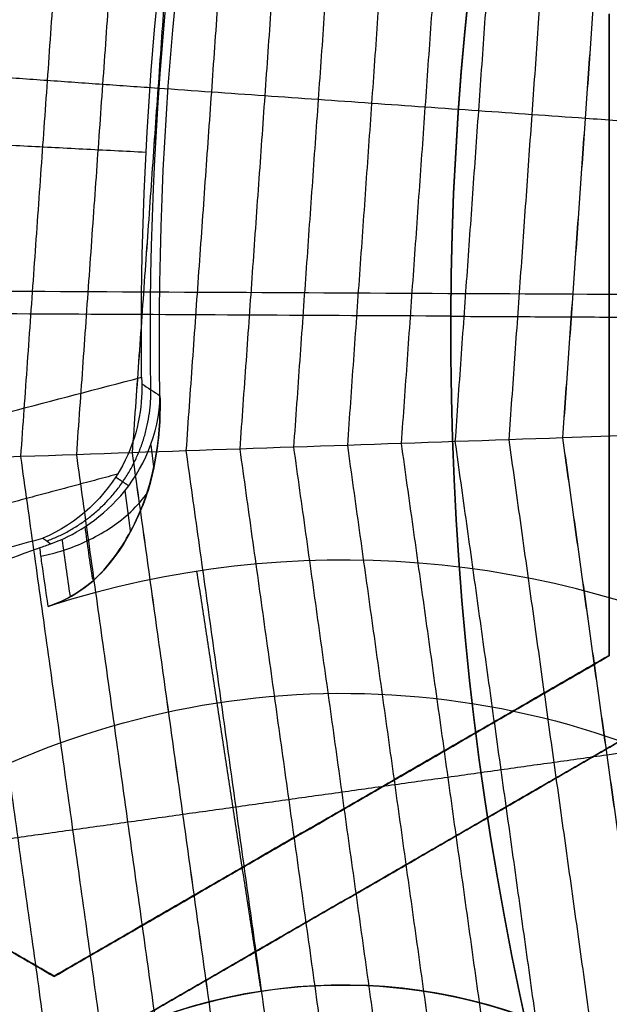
# Model space of a CAD drawing. Header units: millimetres. Extents: x -29.5 to 29.5, y -27.3 to 24.7.
# Tile 11 of 65: x -11.4 to -9.5, y -3.4 to -0.3. Entities that reach past the tile are written whole.
import ezdxf

# ---------------------------------------------------------------- set-up
doc = ezdxf.new("R2010")
doc.units = ezdxf.units.MM
for name, color, linetype, true_color in [('COTA', 252, 'Continuous', 0x696969), ('IGES level 1', 7, 'Continuous', 0xe5eaed), ('IGES level 16', 7, 'Continuous', 0xffffff), ('IGES level 3', 7, 'Continuous', 0xe5eaed), ('IGES level 5', 7, 'Continuous', 0xe5eaed), ('IGES level 7', 2, 'Continuous', 0xffff00), ('IGES level 8', 7, 'Continuous', 0xcad1ee)]:
    doc.layers.add(name, color=color, linetype=linetype, true_color=true_color)

# ---------------------------------------------------------------- blocks, each defined once
blk = doc.blocks.new('KIVI_5W_3D')
at = {"layer": 'IGES level 1', "extrusion": (0, 0, -1)}
for centre, radius, start, end in [((-3.602673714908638e-14, -3.552713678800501e-15, 1.399999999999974), 26, 269.9999999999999, 90.00000000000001), ((-5.048709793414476e-29, -1.77635683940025e-15, 0.8500000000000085), 26, 270.0000000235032, 89.99999998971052), ((-5.048709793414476e-29, -1.77635683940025e-15, 0.150000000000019), 25.85, 270.0000000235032, 89.99999998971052), ((-5.048709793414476e-29, 0), 25.7, 270, 90), ((-5.048709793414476e-29, -1.77635683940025e-15), 21, 270, 89.99999999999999), ((-5.048709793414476e-29, -1.77635683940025e-15), 19.75, 270, 89.99999999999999), ((-5.053640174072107e-29, -3.552713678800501e-15), 19, 270, 90), ((-5.048709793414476e-29, -1.77635683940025e-15, 0.8500000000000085), 19, 270.0000000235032, 89.99999998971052)]:
    blk.add_arc(centre, radius, start, end, dxfattribs=at)
at = {"layer": 'IGES level 1'}
for centre, radius, start, end in [((4.417621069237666e-29, -3.552713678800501e-15, -0.3000000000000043), 26, 89.9999999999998, 270), ((5.048709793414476e-29, -1.77635683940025e-15, -1.549999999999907), 25.85, 90.00000002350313, 269.9999999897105), ((5.048709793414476e-29, 0, -1.700000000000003), 25.7, 90.00000000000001, 270), ((5.043779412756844e-29, -3.552713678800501e-15), 21, 90.00000000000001, 270), ((5.043779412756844e-29, -3.552713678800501e-15), 19.75, 90.00000000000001, 270), ((5.053640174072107e-29, -3.552713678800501e-15, -1.700000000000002), 19, 90.00000000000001, 270)]:
    blk.add_arc(centre, radius, start, end, dxfattribs=at)
at = {"layer": 'IGES level 16', "extrusion": (-2.149281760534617e-33, -0.0004315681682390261, -0.9999999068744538)}
blk.add_arc((-5.040175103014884e-29, -0.001726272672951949, -5.299999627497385), 14.25, 270, 90, dxfattribs=at)
at = {"layer": 'IGES level 16', "extrusion": (-5.91466605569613e-37, 0.0004315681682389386, 0.9999999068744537)}
for centre in [(5.048710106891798e-29, -0.001726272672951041, 5.299999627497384), (5.048709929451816e-29, -0.001726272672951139, 2.299999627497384)]:
    blk.add_arc(centre, 14.25, 90, 270, dxfattribs=at)
at = {"layer": 'IGES level 16', "extrusion": (0, 0.0004315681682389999, 0.9999999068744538)}
blk.add_arc((5.048709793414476e-29, -0.00172627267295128, 3.799999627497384), 14.25, 90.00000002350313, 269.9999999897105, dxfattribs=at)
at = {"layer": 'IGES level 16', "extrusion": (-2.284699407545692e-33, 0.0004315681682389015, 0.9999999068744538)}
blk.add_arc((5.029513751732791e-29, -0.001726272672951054, 2.299999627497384), 14.25, 90.00000000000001, 270, dxfattribs=at)
at = {"layer": 'IGES level 16'}
for points in [[(-9.5, 1.010923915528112, 5.29956383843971), (-9.5, -1.009801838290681, 5.30043591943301)], [(-9.5, 1.010923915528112, 5.29956383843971), (-9.5, -1.009801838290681, 5.30043591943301)], [(-9.5, -1.01044919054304, 3.80043605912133), (-9.5, 1.010276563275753, 3.799563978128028)], [(-9.5, -1.011096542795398, 2.300436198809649), (-9.5, 1.009629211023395, 2.299564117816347)], [(-9.5, 1.009629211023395, 2.299564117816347), (-9.5, -1.011096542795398, 2.300436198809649)], [(-9.5, -0.0007336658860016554, 2.300000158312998), (-9.5, 0.0005610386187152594, 5.29999987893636)], [(-11.25, -2.020164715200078, 5.300871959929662), (-13, -1.009801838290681, 5.30043591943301)], [(-11.25, -2.020164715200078, 5.300871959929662), (-13, -1.009801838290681, 5.30043591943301)], [(-11.25, -2.020812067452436, 3.800872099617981), (-13, -1.01044919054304, 3.80043605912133)], [(-13, -1.011096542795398, 2.300436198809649), (-11.25, -2.021459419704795, 2.300872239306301)], [(-11.25, -2.021459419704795, 2.300872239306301), (-13, -1.011096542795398, 2.300436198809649)], [(-9.5, -1.009801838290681, 5.30043591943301), (-11.25, -2.020164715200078, 5.300871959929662)], [(-9.5, -1.009801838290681, 5.30043591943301), (-11.25, -2.020164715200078, 5.300871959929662)], [(-11.25, -2.020812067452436, 3.800872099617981), (-9.5, -1.01044919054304, 3.80043605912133)], [(-11.25, -2.021459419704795, 2.300872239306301), (-9.5, -1.011096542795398, 2.300436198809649)], [(-9.5, -1.011096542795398, 2.300436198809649), (-11.25, -2.021459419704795, 2.300872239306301)], [(-9.5, -1.011096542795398, 2.300436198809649), (-9.5, -1.009801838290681, 5.30043591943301)], [(-9.5, -1.009801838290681, 5.30043591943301), (-9.5, -1.011096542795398, 2.300436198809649)], [(-11.125, -2.236671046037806, 5.300965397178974), (-9.375, -1.226308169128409, 5.300529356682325)], [(-11.125, -2.236671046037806, 5.300965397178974), (-9.375, -1.226308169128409, 5.300529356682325)], [(-9.375, -1.226955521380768, 3.800529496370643), (-11.125, -2.237318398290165, 3.800965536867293)], [(-9.375, -1.227602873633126, 2.300529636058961), (-11.125, -2.237965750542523, 2.300965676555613)], [(-11.125, -2.237965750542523, 2.300965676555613), (-9.375, -1.227602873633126, 2.300529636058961)], [(-10.375, -1.514983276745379, 5.300653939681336), (-10.375, -1.516277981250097, 2.300654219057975)], [(-10.25, -1.732784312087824, 2.300747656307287), (-10.25, -1.731489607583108, 5.30074737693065)], [(-11.25, -2.021459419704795, 2.300872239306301), (-11.25, -2.020164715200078, 5.300871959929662)], [(-11.25, -2.020164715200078, 5.300871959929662), (-11.25, -2.021459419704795, 2.300872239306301)]]:
    blk.add_open_spline(points, degree=1, dxfattribs=at)
at = {"layer": 'IGES level 3', "extrusion": (-9.317346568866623e-33, -0.000431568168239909, -0.9999999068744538)}
blk.add_arc((-5.068365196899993e-29, -0.001726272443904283, -13.29999909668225), 18, 270, 90, dxfattribs=at)
at = {"layer": 'IGES level 3', "extrusion": (0, -0.0004315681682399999, -0.9999999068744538)}
for centre, radius, end in [((-5.048709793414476e-29, -0.001726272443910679, -5.799999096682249), 18, 89.99999998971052), ((-5.048709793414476e-29, -0.001726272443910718, -10.04999909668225), 16.5, 89.99999998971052), ((-5.048709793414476e-29, -0.001726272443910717, -2.049999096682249), 13.5, 89.99999998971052), ((-5.048709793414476e-29, -0.001726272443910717, -3.79999909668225), 14.5, 355.1176790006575)]:
    blk.add_arc(centre, radius, 270.0000000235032, end, dxfattribs=at)
at = {"layer": 'IGES level 3', "extrusion": (1.206054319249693e-33, 0.0004315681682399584, 0.9999999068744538)}
blk.add_arc((5.08342748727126e-29, -0.001726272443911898, -1.700000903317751), 18, 90.00000000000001, 270, dxfattribs=at)
at = {"layer": 'IGES level 3', "extrusion": (-5.850656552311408e-37, -0.0004315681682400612, -0.9999999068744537)}
for centre, radius in [((-5.048709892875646e-29, -0.001726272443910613, 1.700000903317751), 18), ((-5.048709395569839e-29, -0.001726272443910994, -6.799999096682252), 15.25), ((-5.048709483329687e-29, -0.001726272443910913, -5.29999909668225), 15.25), ((-5.048709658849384e-29, -0.001726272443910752, -2.299999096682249), 14.5), ((-5.048709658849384e-29, -0.001726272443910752, -2.299999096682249), 13.5)]:
    blk.add_arc(centre, radius, 270, 89.99999999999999, dxfattribs=at)
at = {"layer": 'IGES level 3', "extrusion": (-4.580014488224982e-35, 0.0004315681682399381, 0.9999999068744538)}
blk.add_arc((5.048702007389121e-29, -0.001726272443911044, -1.700000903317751), 17, 90.00000000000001, 270, dxfattribs=at)
at = {"layer": 'IGES level 3', "extrusion": (-1.619569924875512e-33, -0.0004315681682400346, -0.9999999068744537)}
blk.add_arc((-5.090929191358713e-29, -0.001726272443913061, -13.29999909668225), 16.5, 270, 90, dxfattribs=at)
at = {"layer": 'IGES level 3', "extrusion": (5.882528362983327e-33, 0.0004315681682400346, 0.9999999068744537)}
blk.add_arc((5.086617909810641e-29, -0.00172627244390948, 6.79999909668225), 16.5, 90.00000000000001, 270, dxfattribs=at)
at = {"layer": 'IGES level 3', "extrusion": (-1.195263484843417e-33, -0.0004315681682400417, -0.9999999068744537)}
blk.add_arc((-4.99366282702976e-29, -0.001726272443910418, -6.799999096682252), 15.25, 270, 90, dxfattribs=at)
at = {"layer": 'IGES level 3', "extrusion": (0, -0.0004315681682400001, -0.9999999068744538)}
for centre in [(-5.048709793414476e-29, -0.001726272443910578, -6.049999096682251), (-5.048709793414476e-29, -0.001726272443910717, -0.04999909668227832)]:
    blk.add_arc(centre, 15.25, 270.0000000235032, 89.99999998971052, dxfattribs=at)
at = {"layer": 'IGES level 3', "extrusion": (-8.371615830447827e-34, 0.0004315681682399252, 0.9999999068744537)}
blk.add_arc((5.034362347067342e-29, -0.001726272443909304, 5.29999909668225), 15.25, 90.00000000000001, 270, dxfattribs=at)
at = {"layer": 'IGES level 3', "extrusion": (3.598421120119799e-33, -0.00043156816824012, -0.9999999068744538)}
blk.add_arc((-5.055547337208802e-29, -0.001726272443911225, -5.29999909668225), 14.5, 270, 90, dxfattribs=at)
at = {"layer": 'IGES level 3', "extrusion": (-3.595029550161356e-36, 0.0004315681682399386, 0.9999999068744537)}
for centre, radius in [((5.04871169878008e-29, -0.001726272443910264, 5.29999909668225), 14.5), ((5.048710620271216e-29, -0.00172627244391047, 2.299999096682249), 13.5), ((5.048710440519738e-29, -0.001726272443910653, 1.799999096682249), 13.5)]:
    blk.add_arc(centre, radius, 90, 270, dxfattribs=at)
at = {"layer": 'IGES level 3', "extrusion": (-3.906687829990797e-33, 0.0004315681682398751, 0.9999999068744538)}
blk.add_arc((5.054538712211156e-29, -0.001726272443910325, 2.299999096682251), 14.5, 90.00000000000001, 270, dxfattribs=at)
at = {"layer": 'IGES level 3', "extrusion": (2.764854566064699e-33, -0.0004315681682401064, -0.9999999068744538)}
blk.add_arc((-5.036881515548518e-29, -0.001726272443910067, -1.799999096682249), 13.5, 270, 90, dxfattribs=at)
at = {"layer": 'IGES level 5', "extrusion": (1.175946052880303e-16, -0.0004315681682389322, -0.9999999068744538)}
blk.add_arc((-2.908509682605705e-15, -0.001726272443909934, -24.79999909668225), 20.5, 270.2908465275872, 90.29084652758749, dxfattribs=at)
at = {"layer": 'IGES level 5', "extrusion": (1.167158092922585e-16, -0.0004315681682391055, -0.9999999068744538)}
blk.add_arc((-1.618260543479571e-15, -0.00172627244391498, -13.79999909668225), 20.5, 270.2908465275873, 90.29084652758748, dxfattribs=at)
at = {"layer": 'IGES level 5', "extrusion": (0, -0.0004315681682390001, -0.9999999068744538)}
blk.add_arc((-5.048709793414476e-29, -0.001726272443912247, -19.29999909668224), 20.5, 270.2908465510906, 90.29084651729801, dxfattribs=at)
at = {"layer": 'IGES level 5', "extrusion": (0, -0.0004315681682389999, -0.9999999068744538)}
for centre, radius, start, end in [((-5.048709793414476e-29, -0.001726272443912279, -25.04999909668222), 20.25, 270.2908465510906, 90.29084651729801), ((-5.048709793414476e-29, -0.001726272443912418, -10.79999909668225), 17.25, 270.2908465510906, 90.29084651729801), ((-5.048709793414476e-29, -0.001726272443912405, -13.69999909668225), 16, 270.2908465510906, 90.29084651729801), ((-5.048709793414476e-29, -0.001726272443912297, -17.34999909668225), 13, 279.7896063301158, 90.2908465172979)]:
    blk.add_arc(centre, radius, start, end, dxfattribs=at)
at = {"layer": 'IGES level 5', "extrusion": (0, 0.0004315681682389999, 0.9999999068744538)}
for centre, radius, start, end in [((5.048709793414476e-29, -0.001726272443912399, 13.54999909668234), 20.25, 89.70915349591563, 269.709153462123), ((5.048709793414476e-29, -0.001726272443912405, 15.34999909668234), 12.75, 278.9836697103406, 260.4346372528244), ((5.048709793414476e-29, -0.00172627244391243, 23.79999909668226), 10, 89.70915349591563, 269.709153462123)]:
    blk.add_arc(centre, radius, start, end, dxfattribs=at)
at = {"layer": 'IGES level 5', "extrusion": (1.171990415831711e-16, -0.0004315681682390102, -0.9999999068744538)}
blk.add_arc((-2.945699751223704e-15, -0.001726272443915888, -25.29999909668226), 20, 270.2908465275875, 90.29084652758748, dxfattribs=at)
at = {"layer": 'IGES level 5', "extrusion": (-1.181019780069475e-16, 0.0004315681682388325, 0.9999999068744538)}
blk.add_arc((1.612374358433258e-15, -0.001726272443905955, 13.29999909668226), 20.00000000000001, 89.70915347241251, 269.7091534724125, dxfattribs=at)
at = {"layer": 'IGES level 5', "extrusion": (-1.175611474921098e-16, 0.0004315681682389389, 0.9999999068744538)}
blk.add_arc((1.5635632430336e-15, -0.001726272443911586, 13.29999909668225), 17.25, 89.70915347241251, 269.7091534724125, dxfattribs=at)
at = {"layer": 'IGES level 5', "extrusion": (1.177489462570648e-16, -0.0004315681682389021, -0.9999999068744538)}
blk.add_arc((-1.55710438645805e-15, -0.001726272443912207, -13.29999909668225), 17.25, 270.2908465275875, 90.29084652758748, dxfattribs=at)
at = {"layer": 'IGES level 5', "extrusion": (-1.177468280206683e-16, 0.0004315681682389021, 0.9999999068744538)}
blk.add_arc((9.446111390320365e-16, -0.001726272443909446, 8.299999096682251), 17.25, 89.70915347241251, 269.7091534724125, dxfattribs=at)
at = {"layer": 'IGES level 5', "extrusion": (1.165231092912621e-16, -0.0004315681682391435, -0.9999999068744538)}
blk.add_arc((-2.225584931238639e-15, -0.001726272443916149, -19.09999909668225), 16, 270.2908465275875, 90.29084652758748, dxfattribs=at)
at = {"layer": 'IGES level 5', "extrusion": (-1.176496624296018e-16, 0.0004315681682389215, 0.9999999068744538)}
blk.add_arc((9.76485741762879e-16, -0.001726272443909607, 8.299999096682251), 16, 89.70915347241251, 269.7091534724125, dxfattribs=at)
at = {"layer": 'IGES level 5', "extrusion": (1.169398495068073e-16, -0.0004315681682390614, -0.9999999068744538)}
blk.add_arc((-9.706007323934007e-16, -0.001726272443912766, -8.299999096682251), 16, 270.2908465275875, 90.29084652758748, dxfattribs=at)
at = {"layer": 'IGES level 5', "extrusion": (1.187749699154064e-16, -0.0004315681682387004, -0.9999999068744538)}
blk.add_arc((1.140827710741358e-13, -0.001726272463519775, -19.09999909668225), 12.99999999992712, 279.7896063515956, 90.2908465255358, dxfattribs=at)
at = {"layer": 'IGES level 5', "extrusion": (-1.411689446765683e-16, 0.0004315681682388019, 0.9999999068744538)}
blk.add_arc((3.960591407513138e-12, -0.00172627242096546, 15.59999909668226), 12.9999999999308, 89.70915347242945, 260.210393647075, dxfattribs=at)
at = {"layer": 'IGES level 5', "extrusion": (4.334593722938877e-16, -0.0004315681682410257, -0.9999999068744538)}
blk.add_arc((-3.538319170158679e-10, -0.001726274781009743, -15.09999909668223), 12.49999999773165, 279.1896994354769, 261.3919936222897, dxfattribs=at)
at = {"layer": 'IGES level 5', "extrusion": (1.153969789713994e-16, -0.0004315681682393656, -0.9999999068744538)}
blk.add_arc((-2.934805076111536e-15, -0.001726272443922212, -25.29999909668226), 10, 270.2908465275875, 90.29084652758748, dxfattribs=at)
at = {"layer": 'IGES level 5', "extrusion": (-1.17199464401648e-16, 0.0004315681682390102, 0.9999999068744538)}
blk.add_arc((2.626727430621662e-15, -0.001726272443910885, 22.29999909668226), 10, 89.70915347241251, 269.7091534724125, dxfattribs=at)
at = {"layer": 'IGES level 5'}
for points in [[(-12.49933700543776, 0.1434728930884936, 15.09993858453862), (12.50010078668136, 0.01656893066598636, 15.09999335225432)], [(-19.99974230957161, 0.1107165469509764, 25.2999536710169), (-9.999871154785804, 0.05995447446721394, 25.29997557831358)], [(-9.999871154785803, 0.05865976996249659, 22.29997585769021), (-7.99989692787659, 0.04850735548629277, 22.29998023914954)]]:
    blk.add_open_spline(points, degree=1, dxfattribs=at)
at = {"layer": 'IGES level 7', "color": 254, "true_color": 0xcad1ee, "extrusion": (6.471858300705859e-17, -0.0004315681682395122, -0.9999999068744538)}
blk.add_arc((1.444486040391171e-15, -0.001726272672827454, -6.799999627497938), 15, 10.05118449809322, 190.0511844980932, dxfattribs=at)
at = {"layer": 'IGES level 7', "color": 254, "true_color": 0xcad1ee, "extrusion": (0, 0.0004315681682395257, 0.9999999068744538)}
for start, end in [(349.9488155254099, 169.9488154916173), (169.9488155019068, 349.9488155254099)]:
    blk.add_arc((5.048709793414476e-29, -0.001726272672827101, 6.24128405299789), 14.951118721, start, end, dxfattribs=at)
at = {"layer": 'IGES level 7', "color": 254, "true_color": 0xcad1ee, "extrusion": (-1.655414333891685e-11, 0.0004315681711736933, 0.9999999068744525)}
blk.add_arc((2.041249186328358e-10, -0.001726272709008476, 5.682568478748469), 14.90223744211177, 349.9488155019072, 169.9488155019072, dxfattribs=at)
at = {"layer": 'IGES level 7', "color": 254, "true_color": 0xcad1ee, "extrusion": (1.211736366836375e-11, 0.0004315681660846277, 0.9999999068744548)}
blk.add_arc((6.044215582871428e-11, -0.001726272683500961, 5.499999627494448), 14.70299850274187, 349.9488155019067, 169.9488155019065, dxfattribs=at)
at = {"layer": 'IGES level 7', "color": 254, "true_color": 0xcad1ee, "extrusion": (1.813434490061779e-16, -0.0004315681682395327, -0.9999999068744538)}
blk.add_arc((-3.117707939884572e-15, -0.001726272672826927, -6.799999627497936), 15, 190.0511844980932, 10.05118449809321, dxfattribs=at)
at = {"layer": 'IGES level 7', "color": 254, "true_color": 0xcad1ee, "extrusion": (1.160419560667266e-12, -0.000431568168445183, -0.9999999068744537)}
blk.add_arc((-8.98811281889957e-11, -0.001726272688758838, -5.682568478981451), 14.90223744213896, 190.0511844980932, 10.05118449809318, dxfattribs=at)
at = {"layer": 'IGES level 7', "color": 254, "true_color": 0xcad1ee, "extrusion": (2.150095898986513e-11, 0.0004315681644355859, 0.9999999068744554)}
blk.add_arc((-2.1356581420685e-10, -0.001726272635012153, 5.499999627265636), 14.70299850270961, 169.9488155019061, 349.9488155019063, dxfattribs=at)
at = {"layer": 'IGES level 7', "color": 254, "true_color": 0xcad1ee}
for points in [[(-14.61038459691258, 2.590334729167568, 5.551426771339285), (-9.431054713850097, 31.81110120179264, 5.538816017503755), (19.78971447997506, 26.63177180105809, 5.541051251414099), (14.61038459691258, -2.588994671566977, 5.55366200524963)], [(14.61038459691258, -2.588994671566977, 5.55366200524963), (9.431054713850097, -31.80976114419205, 5.566272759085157), (-19.78971447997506, -26.6304317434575, 5.564037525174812), (-14.61038459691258, 2.590334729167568, 5.551426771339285)]]:
    blk.add_rational_spline(points, [0.8330737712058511, 0.2776912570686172, 0.2776912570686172, 0.8330737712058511], degree=3, dxfattribs=at)
for points, degree in [([(-11.18785849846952, 1.985772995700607, 10.35958353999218), (-11.35567169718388, -0.3836472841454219, 10.36060610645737)], 1), ([(-11.01459520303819, 1.955151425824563, 10.56591713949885), (-11.17980952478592, -0.3775742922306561, 10.56692386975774)], 1), ([(-10.84133190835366, 1.924526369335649, 10.76417006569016), (-11.00394735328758, -0.3715047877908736, 10.76516095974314)], 1), ([(-10.84125709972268, 1.924513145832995, 10.76425394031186), (-11.00387142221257, -0.3715021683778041, 10.76524482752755)], 1), ([(-10.67425658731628, 1.89501435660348, 11.00004675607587), (-10.83436597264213, -0.3656327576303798, 11.00102237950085)], 1), ([(-10.50718126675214, 1.865497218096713, 11.22404453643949), (-10.66478459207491, -0.3597658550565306, 11.22500488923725)], 1), ([(-10.3401059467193, 1.835975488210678, 11.43740380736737), (-10.49520321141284, -0.3539035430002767, 11.43834888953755)], 1), ([(-10.17303062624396, 1.806449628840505, 11.64119497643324), (-10.32562183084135, -0.3480453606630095, 11.64212478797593)], 1), ([(-10.00595530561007, 1.776920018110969, 11.83629383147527), (-10.1560404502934, -0.3421909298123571, 11.83720837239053)], 1), ([(-9.838879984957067, 1.747386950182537, 12.02338154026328), (-9.986459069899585, -0.3363399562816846, 12.02428081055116)], 1), ([(-9.671804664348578, 1.717850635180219, 12.20294465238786), (-9.816877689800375, -0.3304922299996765, 12.20382865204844)], 1), ([(-9.504729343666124, 1.688311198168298, 12.37527509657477), (-9.647296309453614, -0.3246476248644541, 12.37614382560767)], 1), ([(-9.646628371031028, -0.3246246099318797, 12.37680842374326), (-9.5040712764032, 1.688194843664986, 12.37593975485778)], 1), ([(-9.476032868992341, 0.674804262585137, 12.4997095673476), (-9.509138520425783, 0.6771315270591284, 12.45932338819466), (-9.542244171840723, 0.6794584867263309, 12.41823080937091), (-9.575349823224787, 0.6817851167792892, 12.37637408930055)], 3), ([(-9.166646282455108, -0.3080527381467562, 12.93250855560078), (-9.326640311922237, -0.3135707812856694, 12.7609782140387), (-9.486634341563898, -0.3190939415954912, 12.57759299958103), (-9.646628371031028, -0.3246246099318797, 12.37680842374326)], 3), ([(-9.646628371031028, -0.3246246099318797, 12.37680842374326), (-10.09904272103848, -0.3402128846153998, 11.9266933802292), (-10.55145707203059, -0.3558291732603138, 11.41166591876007), (-11.00387142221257, -0.3715021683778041, 10.76524482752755)], 3), ([(-9.986459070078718, -0.3363399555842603, 12.02428081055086), (-9.697581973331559, -2.405215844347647, 12.02517367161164)], 1), ([(-9.816877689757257, -0.3304922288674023, 12.20382865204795), (-9.532906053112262, -2.364236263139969, 12.20470635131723)], 1), ([(-9.647296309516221, -0.3246476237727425, 12.3761438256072), (-9.368230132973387, -2.323259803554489, 12.37700636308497)], 1), ([(-9.367581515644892, -2.323098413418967, 12.37767090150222), (-9.646628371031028, -0.3246246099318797, 12.37680842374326)], 1), ([(-11.00387142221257, -0.3715021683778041, 10.76524482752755), (-11.47200731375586, -0.3876542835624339, 10.24817755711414), (-11.94014320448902, -0.4038379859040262, 9.657921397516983), (-12.40827909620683, -0.4200829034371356, 8.92582122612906)], 3), ([(-11.00394735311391, -0.3715047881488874, 10.76516095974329), (-10.68563749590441, -2.651171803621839, 10.76614479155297)], 1), ([(-11.00387142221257, -0.3715021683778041, 10.76524482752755), (-10.68556376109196, -2.651153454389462, 10.76622865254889)], 1), ([(-10.83436597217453, -0.3656327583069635, 11.00102237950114), (-10.52096157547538, -2.610167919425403, 11.00199104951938)], 1), ([(-10.66478459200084, -0.3597658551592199, 11.22500488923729), (-10.35628565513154, -2.569169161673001, 11.22595839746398)], 1), ([(-10.49520321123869, -0.3539035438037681, 11.43834888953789), (-10.19160973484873, -2.528174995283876, 11.43928723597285)], 1), ([(-10.32562183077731, -0.348045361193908, 11.64212478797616), (-10.0269338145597, -2.48718495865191, 11.64304797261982)], 1), ([(-10.15604045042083, -0.3421909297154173, 11.83720837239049), (-9.862257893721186, -2.446198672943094, 11.83811639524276)], 1), ([(-11.53153386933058, -0.3897238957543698, 10.14590379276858), (-11.19796258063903, -2.77869001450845, 10.14693479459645)], 1), ([(-11.35567169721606, -0.3836472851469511, 10.3606061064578), (-11.02718755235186, -2.736180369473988, 10.36162138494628)], 1), ([(-11.17980952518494, -0.3775742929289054, 10.56692386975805), (-10.85641252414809, -2.6936743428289, 10.56792342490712)], 1)]:
    blk.add_open_spline(points, degree=degree, dxfattribs=at)
for points, knots in [([(-10.92256426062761, 0.7765054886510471, 10.76474938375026), (-10.92258938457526, 0.7765072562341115, 10.76472142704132), (-10.98080208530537, 0.7806021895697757, 10.69994226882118), (-11.0972023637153, 0.7887891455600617, 10.56776165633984), (-11.2717650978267, 0.8010634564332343, 10.3614866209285), (-11.44632783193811, 0.8133341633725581, 10.14686079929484), (-11.62089056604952, 0.825601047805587, 9.92337773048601), (-11.79545329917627, 0.8378638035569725, 9.690328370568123), (-11.97001603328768, 0.8501220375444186, 9.446801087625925), (-12.14372987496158, 0.8623156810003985, 9.192922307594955), (-12.25925613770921, 0.8704212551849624, 9.015602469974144), (-12.31659482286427, 0.8744432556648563, 8.925262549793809)], [1.092568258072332e-10, 1.092568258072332e-10, 1.092568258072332e-10, 1.092568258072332e-10, 5.40659027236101e-05, 0.125275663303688, 0.250497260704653, 0.375718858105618, 0.500940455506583, 0.626162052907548, 0.751383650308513, 0.876605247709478, 1, 1, 1, 1]), ([(-9.575349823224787, 0.6817851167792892, 12.37637408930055), (-9.575570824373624, 0.6818006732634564, 12.37615256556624), (-9.631901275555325, 0.6857658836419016, 12.31968397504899), (-9.744341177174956, 0.6936797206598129, 12.20458669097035), (-9.912669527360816, 0.7055240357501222, 12.02507986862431), (-10.08099787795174, 0.7173651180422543, 11.83808088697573), (-10.24932622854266, 0.7292027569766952, 11.64310319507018), (-10.41765457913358, 0.7410366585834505, 11.43946562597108), (-10.58598292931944, 0.7528664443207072, 11.22629239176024), (-10.75428615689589, 0.7646898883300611, 11.00254648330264), (-10.86647993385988, 0.7725681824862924, 10.84548315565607), (-10.92256426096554, 0.7765054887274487, 10.76474938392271)], [0, 0, 0, 0, 0.000492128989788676, 0.125437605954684, 0.25038308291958, 0.375328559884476, 0.500274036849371, 0.625219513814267, 0.750164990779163, 0.875110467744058, 0.9999999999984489, 0.9999999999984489, 0.9999999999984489, 0.9999999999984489]), ([(-8.485755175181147, -1.180771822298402, 13.48631860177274), (-8.504547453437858, -1.183403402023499, 13.46867510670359), (-8.576985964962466, -1.193547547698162, 13.40018479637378), (-8.703070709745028, -1.21120562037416, 13.27769582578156), (-8.86400941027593, -1.233747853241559, 13.11465056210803), (-9.024948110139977, -1.256293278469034, 12.94420610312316), (-9.185886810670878, -1.278842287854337, 12.76545876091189), (-9.346605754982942, -1.3013645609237, 12.57756094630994), (-9.45367846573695, -1.316372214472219, 12.44526879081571), (-9.50710494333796, -1.323861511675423, 12.37723966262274)], [0.3877099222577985, 0.3877099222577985, 0.3877099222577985, 0.3877099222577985, 0.421507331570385, 0.517988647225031, 0.614469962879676, 0.710951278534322, 0.807432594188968, 0.903913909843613, 1, 1, 1, 1]), ([(-9.50710494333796, -1.323861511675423, 12.37723966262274), (-9.50732436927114, -1.323892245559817, 12.37701815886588), (-9.563253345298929, -1.331725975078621, 12.32055466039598), (-9.67489187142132, -1.347363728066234, 12.20546754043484), (-9.842020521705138, -1.370777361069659, 12.0259759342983), (-10.00914917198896, -1.394194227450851, 11.83899216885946), (-10.1762778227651, -1.417614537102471, 11.64402969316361), (-10.34340647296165, -1.441038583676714, 11.44040734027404), (-10.51053512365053, -1.464466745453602, 11.22724932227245), (-10.67763882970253, -1.48789598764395, 11.00351862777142), (-10.78903298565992, -1.503517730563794, 10.84646544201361), (-10.84471759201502, -1.51132781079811, 10.76573674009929)], [0, 0, 0, 0, 0.000492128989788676, 0.125437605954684, 0.25038308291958, 0.375328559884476, 0.500274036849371, 0.625219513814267, 0.750164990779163, 0.875110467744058, 0.9999999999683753, 0.9999999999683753, 0.9999999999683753, 0.9999999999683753]), ([(-10.84471759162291, -1.51132781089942, 10.76573673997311), (-10.84474253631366, -1.511331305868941, 10.76570878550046), (-10.9025403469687, -1.519429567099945, 10.70093488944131), (-11.01811102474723, -1.535623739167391, 10.56876479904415), (-11.19142962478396, -1.559913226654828, 10.36250554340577), (-11.3647482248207, -1.584206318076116, 10.14789550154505), (-11.53806682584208, -1.608503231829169, 9.924428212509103), (-11.71138542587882, -1.632804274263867, 9.691394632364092), (-11.8847040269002, -1.657109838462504, 9.44788312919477), (-12.05717978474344, -1.681302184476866, 9.19402005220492), (-12.1718826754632, -1.697394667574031, 9.016710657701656), (-12.22881270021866, -1.705382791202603, 8.926375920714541)], [4.183897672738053e-11, 4.183897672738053e-11, 4.183897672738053e-11, 4.183897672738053e-11, 5.40659027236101e-05, 0.125275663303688, 0.250497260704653, 0.375718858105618, 0.500940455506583, 0.626162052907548, 0.751383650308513, 0.876605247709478, 0.9999999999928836, 0.9999999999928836, 0.9999999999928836, 0.9999999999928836])]:
    blk.add_open_spline(points, degree=3, knots=knots, dxfattribs=at)
at = {"layer": 'IGES level 8', "color": 2, "true_color": 0xffff00, "extrusion": (0, -0.0004315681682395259, -0.9999999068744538)}
blk.add_arc((-5.048709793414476e-29, -0.001726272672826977, -13.22195538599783), 10.9462265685, 359.0723590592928, 29.32204447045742, dxfattribs=at)
at = {"layer": 'IGES level 8', "color": 2, "true_color": 0xffff00, "extrusion": (-0.00294272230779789, 0.001178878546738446, -0.9999949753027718)}
blk.add_arc((0.03705599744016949, 0.01855306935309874, -13.51330255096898), 10.92067728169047, 358.9795263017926, 28.69021444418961, dxfattribs=at)
at = {"layer": 'IGES level 8', "color": 2, "true_color": 0xffff00, "extrusion": (-4.608677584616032e-15, -0.0004315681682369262, -0.9999999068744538)}
blk.add_arc((-0.002810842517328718, -0.003264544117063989, -13.54999962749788), 10.92073064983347, 358.9797490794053, 28.69027744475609, dxfattribs=at)
at = {"layer": 'IGES level 8', "color": 2, "true_color": 0xffff00, "extrusion": (4.074420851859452e-15, -0.0004315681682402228, -0.9999999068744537)}
blk.add_arc((-4.815020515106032e-09, -0.001726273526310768, -12.89391114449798), 10.97492672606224, 359.2831579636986, 10.05118449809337, dxfattribs=at)
at = {"layer": 'IGES level 8', "color": 2, "true_color": 0xffff00, "extrusion": (-2.493868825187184e-15, 0.0004315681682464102, 0.9999999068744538)}
blk.add_arc((-2.095187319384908e-07, -0.001726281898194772, 11.29999962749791), 12.56883844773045, 217.3797467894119, 2.517887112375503, dxfattribs=at)
at = {"layer": 'IGES level 8', "color": 2, "true_color": 0xffff00, "extrusion": (-5.323109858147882e-15, 0.0004315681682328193, 0.9999999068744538)}
blk.add_arc((-10.33997563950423, -3.754712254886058, 13.54999962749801), 3.038764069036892, 19.94881550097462, 107.7911745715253, dxfattribs=at)
at = {"layer": 'IGES level 8', "color": 2, "true_color": 0xffff00, "extrusion": (0, -0.0004315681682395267, -0.9999999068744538)}
blk.add_arc((10.33997563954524, -3.754712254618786, -13.96938166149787), 2.619382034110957, 340.0511844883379, 160.0511845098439, dxfattribs=at)
at = {"layer": 'IGES level 8', "color": 2, "true_color": 0xffff00, "extrusion": (-3.954728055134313e-16, -0.0004315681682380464, -0.9999999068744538)}
blk.add_arc((10.33997563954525, -3.754712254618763, -15.09999962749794), 1.699999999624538, 70.05118449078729, 250.0511844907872, dxfattribs=at)
at = {"layer": 'IGES level 8', "color": 2, "true_color": 0xffff00, "extrusion": (0, 0.0004315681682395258, 0.9999999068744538)}
blk.add_arc((-10.33997563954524, -3.754712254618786, 14.99438166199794), 1.699999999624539, 289.9488155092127, 109.9488155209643, dxfattribs=at)
at = {"layer": 'IGES level 8', "color": 2, "true_color": 0xffff00, "extrusion": (3.185677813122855e-10, -0.0004315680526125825, -0.9999999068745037)}
blk.add_arc((10.33997563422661, -3.754712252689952, -14.88876369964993), 1.700000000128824, 70.05118448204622, 160.0511844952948, dxfattribs=at)
at = {"layer": 'IGES level 8', "color": 2, "true_color": 0xffff00}
for points, degree in [([(-10.96007502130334, 0.5746027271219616, 12.89366436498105), (-12.55182959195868, 0.6568081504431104, 11.29971722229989)], 1), ([(-10.97406777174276, -0.1334681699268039, 12.89396994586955), (-10.97398100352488, -0.1404029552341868, 12.89397293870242), (-10.97386799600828, -0.1473411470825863, 12.89420003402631), (-10.97372870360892, -0.1542600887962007, 12.89465570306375)], 3), ([(-10.97372870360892, -0.1542600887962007, 12.89465570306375), (-10.95457123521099, -0.1668083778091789, 13.11152772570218), (-10.93539123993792, -0.1793454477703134, 13.3283984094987), (-10.91618848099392, -0.191871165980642, 13.54526773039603)], 3), ([(-10.9357999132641, -0.4157493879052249, 13.5508214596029), (-10.9387646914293, -0.3924796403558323, 13.52689364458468), (-10.94165419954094, -0.3692009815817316, 13.50297300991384), (-10.94446811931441, -0.3459160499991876, 13.47906187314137)], 3), ([(-11.00905402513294, -0.616874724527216, 13.54734785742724), (-11.01502235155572, -0.5747083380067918, 13.50437958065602), (-11.02074537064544, -0.5325002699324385, 13.46142473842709), (-11.02622124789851, -0.4902660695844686, 13.41849671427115)], 3), ([(-11.12824187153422, -0.7709718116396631, 13.54729756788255), (-11.1365591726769, -0.7153531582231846, 13.49120688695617), (-11.14445316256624, -0.6596489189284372, 13.43512663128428), (-11.15192005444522, -0.6038941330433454, 13.37908656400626)], 3), ([(-11.19858361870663, -0.8234356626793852, 13.54920085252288), (-11.20763374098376, -0.7636120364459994, 13.48916273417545), (-11.21619614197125, -0.703685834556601, 13.42913160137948), (-11.22426641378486, -0.6437001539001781, 13.36914397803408)], 3), ([(-11.29487380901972, -0.6707820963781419, 13.36618139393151), (-11.28332893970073, -0.6665326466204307, 13.36554126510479), (-11.27171150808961, -0.6623195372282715, 13.36557771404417), (-11.26013098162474, -0.6581852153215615, 13.36631960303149)], 3), ([(-10.59708429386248, -2.067841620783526, 14.88965749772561), (-10.79955948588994, -0.745055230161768, 13.55032243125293)], 1), ([(-10.09820586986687, -2.065566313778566, 14.88965651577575), (-10.09820586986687, -2.065475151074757, 15.10089242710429)], 1)]:
    blk.add_open_spline(points, degree=degree, dxfattribs=at)
for points, knots in [([(-12.55670372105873, -0.5490146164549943, 11.3002376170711), (-12.30716549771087, -0.4833611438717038, 11.55238607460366), (-12.05744822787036, -0.4177162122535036, 11.80435974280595), (-11.52998581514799, -0.279197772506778, 12.33568582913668), (-11.25219093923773, -0.2063264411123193, 12.61498994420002), (-10.97406777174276, -0.1334681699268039, 12.89396994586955)], [3, 3, 3, 3, 3.473838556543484, 3.473838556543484, 4, 4, 4, 4]), ([(-10.97372870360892, -0.1542600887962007, 12.89465570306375), (-10.97186179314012, -0.2259308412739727, 12.90422161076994), (-10.9844947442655, -0.3188779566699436, 12.92196660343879), (-11.08449245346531, -0.5060605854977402, 12.98036238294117), (-11.1760791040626, -0.5957506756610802, 13.02166226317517), (-11.28586555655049, -0.6405827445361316, 13.07548142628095)], [-4, -4, -4, -4, -3.5, -3.5, -3, -3, -3, -3]), ([(-11.26846587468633, -0.8554247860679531, 13.55037006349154), (-11.20946600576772, -0.8364920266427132, 13.55036189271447), (-11.15684343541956, -0.8044151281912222, 13.55034804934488), (-11.06435289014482, -0.7139730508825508, 13.55030901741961), (-11.01770624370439, -0.6411340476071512, 13.55027758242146), (-10.93757023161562, -0.470027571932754, 13.5502037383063), (-10.9126349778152, -0.3392844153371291, 13.55014731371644), (-10.91618848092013, -0.1918690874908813, 13.55008369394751)], [11.67864338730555, 11.67864338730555, 11.67864338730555, 11.67864338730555, 11.92864338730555, 11.92864338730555, 12.17864338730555, 12.17864338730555, 12.67864338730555, 12.67864338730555, 12.67864338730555, 12.67864338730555]), ([(-10.91618848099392, -0.191871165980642, 13.54526773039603), (-10.91441172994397, -0.2655767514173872, 13.55011550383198), (-10.91975716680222, -0.3351163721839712, 13.55014551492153), (-10.94469241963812, -0.4658595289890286, 13.55020193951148), (-10.95750356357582, -0.5125892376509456, 13.55022210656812), (-11.0579755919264, -0.7271171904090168, 13.55031469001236), (-11.15046613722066, -0.8175592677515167, 13.55035372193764), (-11.26846587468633, -0.8554247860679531, 13.55037006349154)], [1, 1, 1, 1, 1.249999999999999, 1.249999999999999, 1.499999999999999, 1.499999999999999, 2, 2, 2, 2]), ([(-11.26013098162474, -0.6581852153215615, 13.36631960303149), (-11.19252687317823, -0.6340470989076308, 13.37064802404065), (-11.10999856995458, -0.586612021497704, 13.3815655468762), (-10.96995095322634, -0.4266415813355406, 13.44274540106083), (-10.91840836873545, -0.3127716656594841, 13.49514814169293), (-10.91618848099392, -0.191871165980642, 13.54526773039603)], [-2, -2, -2, -2, -1.5, -1.5, -1, -1, -1, -1]), ([(-11.2912462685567, -0.6975228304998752, 13.39283123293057), (-11.26741244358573, -0.6923519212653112, 13.39519589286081), (-11.24339225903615, -0.6860654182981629, 13.39866414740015), (-11.21956340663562, -0.6782460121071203, 13.4037023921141), (-11.19454204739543, -0.6700352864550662, 13.40899277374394), (-11.1697581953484, -0.6602629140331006, 13.41588768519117), (-11.14578861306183, -0.6489708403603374, 13.42441385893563), (-11.09784944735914, -0.6263866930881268, 13.44146620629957), (-11.0532730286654, -0.597590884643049, 13.46519034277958), (-11.01632759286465, -0.5645776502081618, 13.49408470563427), (-10.99462008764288, -0.545180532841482, 13.51106175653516), (-10.97558954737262, -0.5243649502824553, 13.52979095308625), (-10.95959420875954, -0.5028124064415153, 13.54962738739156)], [-6.955989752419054e-06, -6.955989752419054e-06, -6.955989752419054e-06, -6.955989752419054e-06, 0.119749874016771, 0.119749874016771, 0.119749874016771, 0.245499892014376, 0.245499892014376, 0.245499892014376, 0.496999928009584, 0.496999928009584, 0.496999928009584, 0.6447702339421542, 0.6447702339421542, 0.6447702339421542, 0.6447702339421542]), ([(-13.04644761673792, -1.115143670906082, 11.30048194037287), (-12.69496562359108, -1.020522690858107, 11.65613973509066), (-12.34317032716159, -0.9257557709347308, 12.01144964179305), (-11.75612800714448, -0.7674841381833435, 12.60291389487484), (-11.52110620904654, -0.7040845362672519, 12.83932048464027), (-11.28586555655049, -0.6405827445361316, 13.07548142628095)], [0, 0, 0, 0, 0.599960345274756, 0.599960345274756, 1, 1, 1, 1]), ([(-11.28586555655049, -0.6405827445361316, 13.07548142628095), (-11.27735941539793, -0.646405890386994, 13.17166666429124), (-11.26884862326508, -0.6522273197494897, 13.26785159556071), (-11.26026576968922, -0.6580930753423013, 13.36479734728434), (-11.26019838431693, -0.658139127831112, 13.36555847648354), (-11.26013098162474, -0.6581852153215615, 13.36631960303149)], [-3, -3, -3, -3, -2.00785109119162, -2.00785109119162, -2, -2, -2, -2]), ([(-11.29487380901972, -0.6707820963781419, 13.36618139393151), (-11.54616462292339, -0.7632774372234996, 13.38011480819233), (-11.80912387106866, -0.856003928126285, 13.35389610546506), (-12.28694212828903, -1.019061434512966, 13.24518623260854), (-12.52445856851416, -1.098154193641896, 13.16217512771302), (-12.7706224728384, -1.17715345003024, 13.05050886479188)], [3, 3, 3, 3, 3.5, 3.5, 4, 4, 4, 4]), ([(-11.26846587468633, -0.8554247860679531, 13.55037006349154), (-11.2753650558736, -0.8099170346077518, 13.50489228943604), (-11.2819823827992, -0.7643564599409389, 13.45942371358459), (-11.29053767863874, -0.7027647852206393, 13.39803633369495), (-11.29272305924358, -0.6867763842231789, 13.38210822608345), (-11.29487380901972, -0.6707820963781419, 13.36618139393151)], [2, 2, 2, 2, 2.740513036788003, 2.740513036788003, 3, 3, 3, 3])]:
    blk.add_open_spline(points, degree=3, knots=knots, dxfattribs=at)
for points, weights, degree in [([(-11.27306662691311, -0.6493409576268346, 13.22016843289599), (-10.94116918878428, -0.5268469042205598, 13.19821460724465), (-10.94497556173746, -0.1730741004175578, 13.21996289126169)], [1, 0.8157978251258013, 1], 2), ([(-11.04548193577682, -0.4377539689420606, 12.95714798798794), (-11.59377308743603, -0.584254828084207, 12.40519084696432), (-12.140089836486, -0.7301997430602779, 11.85293967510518), (-12.68528237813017, -0.8758310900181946, 11.30033233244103)], [0.9020271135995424, 0.9007503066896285, 0.8996462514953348, 0.8986606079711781], 3), ([(-11.01449390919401, -0.4758764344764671, 13.42432756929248), (-11.02822674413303, -0.4667479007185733, 13.27059028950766), (-11.04194921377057, -0.4576131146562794, 13.11683147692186), (-11.05566135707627, -0.4484721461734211, 12.96305167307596)], [0.9077308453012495, 0.9078517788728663, 0.9079722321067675, 0.9080922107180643], 3)]:
    blk.add_rational_spline(points, weights, degree=degree, dxfattribs=at)

msp = doc.modelspace()

# ---------------------------------------------------------------- block references
at = {"layer": 'COTA'}
msp.add_blockref('KIVI_5W_3D', (-5.048709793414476e-29, -1.299999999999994, 8.968478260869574), dxfattribs=at)

doc.saveas('drawing.dxf')
